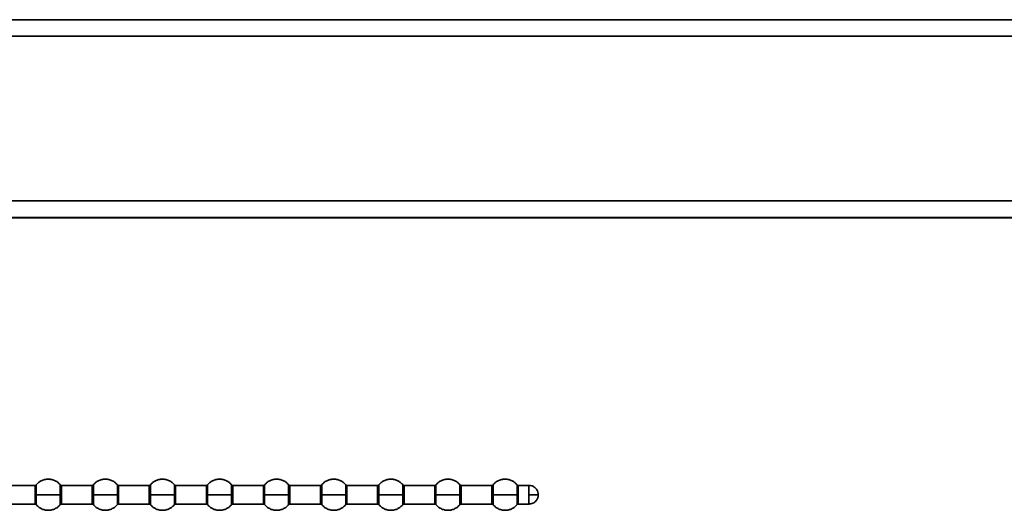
# Model space of a CAD drawing. Header units: millimetres. Extents: x 1 to 1119, y -1 to 863.
# Tile 44 of 211: x 314 to 346, y 259 to 274. Entities that reach past the tile are written whole.
import ezdxf

# ---------------------------------------------------------------- set-up
doc = ezdxf.new("R2010")
doc.units = ezdxf.units.MM

msp = doc.modelspace()

# ---------------------------------------------------------------- linework, layer by layer
at = {"color": 7, "linetype": 'Continuous', "lineweight": 35}
for p, q in [((247.8558, 274.4663), (507.7694, 274.4663)), ((373.5793, 268.1073), (247.8558, 268.1073)), ((314.6734, 259.516), (313.6886, 259.516)), ((316.5067, 259.516), (315.5219, 259.516)), ((318.34, 259.516), (317.3552, 259.516)), ((320.1734, 259.516), (319.1886, 259.516)), ((322.0067, 259.516), (321.0219, 259.516)), ((323.84, 259.516), (322.8552, 259.516)), ((325.6734, 259.516), (324.6886, 259.516)), ((327.5067, 259.516), (326.5219, 259.516)), ((329.34, 259.516), (328.3552, 259.516)), ((330.531, 259.516), (330.1886, 259.516)), ((313.6886, 258.916), (314.6734, 258.916)), ((315.5219, 258.916), (316.5067, 258.916)), ((317.3552, 258.916), (318.34, 258.916)), ((319.1886, 258.916), (320.1734, 258.916)), ((321.0219, 258.916), (322.0067, 258.916)), ((322.8552, 258.916), (323.84, 258.916)), ((324.6886, 258.916), (325.6734, 258.916)), ((326.4833, 259.216), (326.4833, 259.1533)), ((326.5219, 258.916), (327.5067, 258.916)), ((328.3552, 258.916), (329.34, 258.916)), ((330.1886, 258.916), (330.531, 258.916))]:
    msp.add_line(p, q, dxfattribs=at)
at = {"color": 8, "linetype": 'Continuous', "lineweight": 35}
for p, q in [((247.8558, 273.9377), (507.7694, 273.9377)), ((374.6376, 268.6512), (247.8558, 268.6512)), ((374.6376, 268.1164), (247.8558, 268.1164)), ((314.6734, 259.516), (314.6734, 259.216)), ((315.4833, 259.5342), (315.4833, 259.216)), ((315.5219, 259.216), (315.5219, 259.516)), ((316.5067, 259.516), (316.5067, 259.216)), ((317.3167, 259.5342), (317.3167, 259.216)), ((317.3552, 259.216), (317.3552, 259.516)), ((318.34, 259.516), (318.34, 259.216)), ((319.15, 259.5342), (319.15, 259.216)), ((319.1886, 259.216), (319.1886, 259.516)), ((320.1734, 259.516), (320.1734, 259.216)), ((320.9833, 259.5342), (320.9833, 259.216)), ((321.0219, 259.216), (321.0219, 259.516)), ((322.0067, 259.516), (322.0067, 259.216)), ((322.8167, 259.5342), (322.8167, 259.216)), ((322.8552, 259.216), (322.8552, 259.516)), ((323.84, 259.516), (323.84, 259.216)), ((324.65, 259.5342), (324.65, 259.216)), ((324.6886, 259.216), (324.6886, 259.516)), ((325.6734, 259.516), (325.6734, 259.216)), ((326.4833, 259.5342), (326.4833, 259.216)), ((326.5219, 259.1569), (326.5219, 259.516)), ((327.5067, 259.516), (327.5067, 259.216)), ((328.3167, 259.5342), (328.3167, 259.216)), ((328.3552, 259.216), (328.3552, 259.516)), ((329.34, 259.516), (329.34, 259.216)), ((330.15, 259.5342), (330.15, 259.216)), ((330.1886, 259.216), (330.1886, 259.516)), ((330.531, 259.516), (330.531, 259.216)), ((314.6734, 259.216), (314.6734, 258.916)), ((314.7119, 258.8978), (314.7119, 259.216)), ((315.4833, 259.216), (315.4833, 258.8978)), ((315.5219, 258.916), (315.5219, 259.216)), ((316.5067, 259.216), (316.5067, 258.916)), ((316.5453, 258.8978), (316.5453, 259.216)), ((317.3167, 259.216), (317.3167, 258.8978)), ((317.3552, 258.916), (317.3552, 259.216)), ((318.34, 259.216), (318.34, 258.916)), ((318.3786, 258.8978), (318.3786, 259.216)), ((319.15, 259.216), (319.15, 258.8978)), ((319.1886, 258.916), (319.1886, 259.216)), ((320.1734, 259.216), (320.1734, 258.916)), ((320.2119, 258.8978), (320.2119, 259.216)), ((320.9833, 259.216), (320.9833, 258.8978)), ((321.0219, 258.916), (321.0219, 259.216)), ((322.0067, 259.216), (322.0067, 258.916)), ((322.0453, 258.8978), (322.0453, 259.216)), ((322.8167, 259.216), (322.8167, 258.8978)), ((322.8552, 258.916), (322.8552, 259.216)), ((323.84, 259.216), (323.84, 258.916)), ((323.8786, 258.8978), (323.8786, 259.216)), ((324.65, 259.216), (324.65, 258.8978)), ((324.6886, 258.916), (324.6886, 259.216)), ((325.6734, 259.216), (325.6734, 258.916)), ((325.7119, 258.8978), (325.7119, 259.216)), ((326.4833, 259.1533), (326.4833, 258.8978)), ((326.5219, 258.916), (326.5219, 259.1569)), ((327.5067, 259.216), (327.5067, 258.916)), ((327.5453, 258.8978), (327.5453, 259.216)), ((328.3167, 259.216), (328.3167, 258.8978)), ((328.3552, 258.916), (328.3552, 259.216)), ((329.34, 259.216), (329.34, 258.916)), ((329.3786, 258.8978), (329.3786, 259.216)), ((330.15, 259.216), (330.15, 258.8978)), ((330.1886, 258.916), (330.1886, 259.216)), ((330.531, 259.216), (330.531, 258.916))]:
    msp.add_line(p, q, dxfattribs=at)
at = {"color": 7, "linetype": 'Continuous', "lineweight": 35}
for points, knots in [([(315.4833, 259.5342), (315.4605, 259.5588), (315.413, 259.61), (315.3208, 259.6678), (315.214, 259.707), (315.0976, 259.7206), (314.9813, 259.707), (314.8744, 259.6678), (314.7823, 259.61), (314.7348, 259.5588), (314.7119, 259.5342)], [0, 0, 0, 0, 0.1143068, 0.2373118, 0.3668804, 0.5000028, 0.6331196, 0.7626882, 0.8856932, 1, 1, 1, 1]), ([(317.3167, 259.5342), (317.2938, 259.5588), (317.2463, 259.61), (317.1542, 259.6678), (317.0473, 259.707), (316.931, 259.7206), (316.8146, 259.707), (316.7078, 259.6678), (316.6156, 259.61), (316.5681, 259.5588), (316.5453, 259.5342)], [0, 0, 0, 0, 0.1143068, 0.2373116, 0.3668801, 0.5000024, 0.6331192, 0.7626876, 0.8856973, 1, 1, 1, 1]), ([(319.15, 259.5342), (319.1271, 259.5588), (319.0796, 259.61), (318.9875, 259.6678), (318.8806, 259.707), (318.7643, 259.7206), (318.648, 259.707), (318.5411, 259.6678), (318.449, 259.61), (318.4015, 259.5588), (318.3786, 259.5342)], [0, 0, 0, 0, 0.1143027, 0.2373124, 0.3668808, 0.4999976, 0.6331199, 0.7626884, 0.8856932, 1, 1, 1, 1]), ([(320.9833, 259.5342), (320.9605, 259.5588), (320.913, 259.61), (320.8208, 259.6678), (320.714, 259.707), (320.5976, 259.7206), (320.4813, 259.707), (320.3744, 259.6678), (320.2823, 259.61), (320.2348, 259.5588), (320.2119, 259.5342)], [0, 0, 0, 0, 0.1143068, 0.2373118, 0.3668804, 0.4999972, 0.6331196, 0.7626882, 0.8856932, 1, 1, 1, 1]), ([(322.8167, 259.5342), (322.7938, 259.5588), (322.7463, 259.61), (322.6542, 259.6678), (322.5473, 259.707), (322.431, 259.7206), (322.3146, 259.707), (322.2078, 259.6678), (322.1156, 259.61), (322.0681, 259.5588), (322.0453, 259.5342)], [0, 0, 0, 0, 0.1143068, 0.2373118, 0.3668804, 0.5000028, 0.6331196, 0.7626882, 0.8856932, 1, 1, 1, 1]), ([(324.65, 259.5342), (324.6271, 259.5588), (324.5796, 259.61), (324.4875, 259.6678), (324.3806, 259.707), (324.2643, 259.7206), (324.148, 259.707), (324.0411, 259.6678), (323.949, 259.61), (323.9015, 259.5588), (323.8786, 259.5342)], [0, 0, 0, 0, 0.1143068, 0.2373116, 0.3668801, 0.5000024, 0.6331192, 0.7626876, 0.8856973, 1, 1, 1, 1]), ([(326.4833, 259.5342), (326.4605, 259.5588), (326.413, 259.61), (326.3208, 259.6678), (326.214, 259.707), (326.0976, 259.7206), (325.9813, 259.707), (325.8744, 259.6678), (325.7823, 259.61), (325.7348, 259.5588), (325.7119, 259.5342)], [0, 0, 0, 0, 0.1143027, 0.2373124, 0.3668808, 0.4999976, 0.6331199, 0.7626884, 0.8856932, 1, 1, 1, 1]), ([(328.3167, 259.5342), (328.2938, 259.5588), (328.2463, 259.61), (328.1542, 259.6678), (328.0473, 259.707), (327.931, 259.7206), (327.8146, 259.707), (327.7078, 259.6678), (327.6156, 259.61), (327.5681, 259.5588), (327.5453, 259.5342)], [0, 0, 0, 0, 0.1143068, 0.2373118, 0.3668804, 0.4999972, 0.6331196, 0.7626882, 0.8856932, 1, 1, 1, 1]), ([(330.15, 259.5342), (330.1271, 259.5588), (330.0796, 259.61), (329.9875, 259.6678), (329.8806, 259.707), (329.7643, 259.7206), (329.648, 259.707), (329.5411, 259.6678), (329.449, 259.61), (329.4015, 259.5588), (329.3786, 259.5342)], [0, 0, 0, 0, 0.1143068, 0.2373118, 0.3668804, 0.5000028, 0.6331196, 0.7626882, 0.8856932, 1, 1, 1, 1]), ([(314.7119, 259.5342), (314.7095, 259.5316), (314.7044, 259.5262), (314.6948, 259.5205), (314.6843, 259.5167), (314.677, 259.5163), (314.6734, 259.516)], [0, 0, 0, 0, 0.2470357, 0.5000419, 0.7531401, 1, 1, 1, 1]), ([(315.5219, 259.516), (315.5183, 259.5163), (315.5109, 259.5167), (315.5003, 259.5205), (315.4907, 259.5263), (315.4857, 259.5317), (315.4832, 259.5344)], [0, 0, 0, 0, 0.2470097, 0.5000454, 0.753203, 1, 1, 1, 1]), ([(316.5453, 259.5342), (316.5428, 259.5316), (316.5378, 259.5262), (316.5282, 259.5205), (316.5177, 259.5167), (316.5103, 259.5163), (316.5067, 259.516)], [0, 0, 0, 0, 0.247008, 0.4999857, 0.7530556, 1, 1, 1, 1]), ([(317.3552, 259.516), (317.3516, 259.5163), (317.3442, 259.5167), (317.3337, 259.5205), (317.3241, 259.5263), (317.319, 259.5317), (317.3165, 259.5344)], [0, 0, 0, 0, 0.247007, 0.5001464, 0.7532057, 1, 1, 1, 1]), ([(318.3786, 259.5342), (318.3761, 259.5316), (318.3711, 259.5262), (318.3615, 259.5205), (318.351, 259.5167), (318.3437, 259.5163), (318.34, 259.516)], [0, 0, 0, 0, 0.246947, 0.4999453, 0.7530356, 1, 1, 1, 1]), ([(319.1886, 259.516), (319.1849, 259.5163), (319.1775, 259.5167), (319.167, 259.5205), (319.1574, 259.5263), (319.1523, 259.5317), (319.1499, 259.5344)], [0, 0, 0, 0, 0.24700327, 0.50013872, 0.75328977, 1, 1, 1, 1]), ([(320.2119, 259.5342), (320.2095, 259.5316), (320.2044, 259.5262), (320.1948, 259.5205), (320.1843, 259.5167), (320.177, 259.5163), (320.1734, 259.516)], [0, 0, 0, 0, 0.2470344, 0.5000392, 0.7530292, 1, 1, 1, 1]), ([(321.0219, 259.516), (321.0182, 259.5163), (321.0109, 259.5167), (321.0003, 259.5205), (320.9907, 259.5263), (320.9857, 259.5317), (320.9832, 259.5344)], [0, 0, 0, 0, 0.2470295, 0.5000855, 0.7532635, 1, 1, 1, 1]), ([(322.0453, 259.5342), (322.0428, 259.5316), (322.0378, 259.5262), (322.0282, 259.5205), (322.0177, 259.5167), (322.0103, 259.5163), (322.0067, 259.516)], [0, 0, 0, 0, 0.2470357, 0.5000419, 0.7531401, 1, 1, 1, 1]), ([(322.8552, 259.516), (322.8516, 259.5163), (322.8442, 259.5167), (322.8337, 259.5205), (322.8241, 259.5263), (322.819, 259.5317), (322.8165, 259.5344)], [0, 0, 0, 0, 0.2470097, 0.5000454, 0.753203, 1, 1, 1, 1]), ([(323.8786, 259.5342), (323.8761, 259.5316), (323.8711, 259.5262), (323.8615, 259.5205), (323.851, 259.5167), (323.8437, 259.5163), (323.84, 259.516)], [0, 0, 0, 0, 0.247008, 0.4999857, 0.7530556, 1, 1, 1, 1]), ([(324.6886, 259.516), (324.6849, 259.5163), (324.6775, 259.5167), (324.667, 259.5205), (324.6574, 259.5263), (324.6524, 259.5317), (324.6499, 259.5344)], [0, 0, 0, 0, 0.247007, 0.5001464, 0.7532057, 1, 1, 1, 1]), ([(325.7119, 259.5342), (325.7095, 259.5316), (325.7044, 259.5262), (325.6948, 259.5205), (325.6843, 259.5167), (325.677, 259.5163), (325.6734, 259.516)], [0, 0, 0, 0, 0.246947, 0.4999453, 0.7530356, 1, 1, 1, 1]), ([(326.5219, 259.516), (326.5183, 259.5163), (326.5109, 259.5167), (326.5004, 259.5205), (326.4908, 259.5262), (326.4858, 259.5315), (326.4833, 259.5342)], [0, 0, 0, 0, 0.2469792, 0.5000871, 0.7531057, 1, 1, 1, 1]), ([(327.5453, 259.5342), (327.5428, 259.5316), (327.5378, 259.5262), (327.5282, 259.5205), (327.5177, 259.5167), (327.5103, 259.5163), (327.5067, 259.516)], [0, 0, 0, 0, 0.2470344, 0.5000392, 0.7530292, 1, 1, 1, 1]), ([(328.3552, 259.516), (328.3516, 259.5163), (328.3442, 259.5167), (328.3337, 259.5205), (328.3241, 259.5263), (328.319, 259.5317), (328.3165, 259.5344)], [0, 0, 0, 0, 0.2470295, 0.5000855, 0.7532635, 1, 1, 1, 1]), ([(329.3786, 259.5342), (329.3761, 259.5316), (329.3711, 259.5262), (329.3615, 259.5205), (329.351, 259.5167), (329.3437, 259.5163), (329.34, 259.516)], [0, 0, 0, 0, 0.2470357, 0.5000419, 0.7531401, 1, 1, 1, 1]), ([(330.1886, 259.516), (330.1849, 259.5163), (330.1775, 259.5167), (330.167, 259.5205), (330.1574, 259.5263), (330.1523, 259.5317), (330.1499, 259.5344)], [0, 0, 0, 0, 0.2470097, 0.5000454, 0.753203, 1, 1, 1, 1]), ([(330.831, 259.216), (330.8289, 259.2429), (330.8245, 259.299), (330.7876, 259.3796), (330.7242, 259.4525), (330.635, 259.5057), (330.5649, 259.5127), (330.531, 259.516)], [0, 0, 0, 0, 0.17126768, 0.35808136, 0.55385488, 0.78378318, 1, 1, 1, 1]), ([(314.7119, 259.216), (314.7058, 259.216), (314.6948, 259.216), (314.6799, 259.216), (314.6734, 259.216)], [0, 0, 0, 0, 0.5600149, 1, 1, 1, 1]), ([(314.6734, 258.916), (314.677, 258.9158), (314.6843, 258.9153), (314.6948, 258.9116), (314.7044, 258.9059), (314.7095, 258.9005), (314.7119, 258.8978)], [0, 0, 0, 0, 0.2468414, 0.4999459, 0.7529582, 1, 1, 1, 1]), ([(315.4833, 259.216), (315.4473, 259.216), (315.3717, 259.216), (315.2148, 259.216), (315.0322, 259.216), (314.8475, 259.216), (314.7556, 259.216), (314.7119, 259.216)], [0, 0, 0, 0, 0.1742085, 0.3654426, 0.564527, 0.7930064, 1, 1, 1, 1]), ([(315.4832, 258.8977), (315.4857, 258.9004), (315.4907, 258.9058), (315.5003, 258.9115), (315.5109, 258.9153), (315.5183, 258.9158), (315.5219, 258.916)], [0, 0, 0, 0, 0.2468142, 0.4998711, 0.7529975, 1, 1, 1, 1]), ([(315.4833, 259.216), (315.4895, 259.216), (315.5005, 259.216), (315.5154, 259.216), (315.5219, 259.216)], [0, 0, 0, 0, 0.5600149, 1, 1, 1, 1]), ([(316.5453, 259.216), (316.5391, 259.216), (316.5281, 259.216), (316.5132, 259.216), (316.5067, 259.216)], [0, 0, 0, 0, 0.5599524, 1, 1, 1, 1]), ([(316.5067, 258.916), (316.5103, 258.9158), (316.5177, 258.9153), (316.5282, 258.9116), (316.5378, 258.9059), (316.5428, 258.9005), (316.5453, 258.8978)], [0, 0, 0, 0, 0.246926, 0.500002, 0.752986, 1, 1, 1, 1]), ([(317.3167, 259.216), (317.2806, 259.216), (317.2051, 259.216), (317.0481, 259.216), (316.8655, 259.216), (316.6808, 259.216), (316.5889, 259.216), (316.5453, 259.216)], [0, 0, 0, 0, 0.1742085, 0.3654426, 0.564527, 0.7930064, 1, 1, 1, 1]), ([(317.3165, 258.8977), (317.319, 258.9004), (317.324, 258.9058), (317.3337, 258.9115), (317.3442, 258.9153), (317.3516, 258.9158), (317.3552, 258.916)], [0, 0, 0, 0, 0.2468116, 0.4997701, 0.7530002, 1, 1, 1, 1]), ([(317.3167, 259.216), (317.3228, 259.216), (317.3338, 259.216), (317.3487, 259.216), (317.3552, 259.216)], [0, 0, 0, 0, 0.5600149, 1, 1, 1, 1]), ([(318.3786, 259.216), (318.3724, 259.216), (318.3614, 259.216), (318.3466, 259.216), (318.34, 259.216)], [0, 0, 0, 0, 0.5600149, 1, 1, 1, 1]), ([(318.34, 258.916), (318.3437, 258.9158), (318.351, 258.9153), (318.3615, 258.9116), (318.3711, 258.9059), (318.3761, 258.9005), (318.3786, 258.8978)], [0, 0, 0, 0, 0.246946, 0.5000425, 0.7530469, 1, 1, 1, 1]), ([(319.15, 259.216), (319.114, 259.216), (319.0384, 259.216), (318.8815, 259.216), (318.6989, 259.216), (318.5142, 259.216), (318.4223, 259.216), (318.3786, 259.216)], [0, 0, 0, 0, 0.1742042, 0.3654383, 0.5645282, 0.7930021, 1, 1, 1, 1]), ([(319.1499, 258.8977), (319.1523, 258.9004), (319.1574, 258.9058), (319.167, 258.9115), (319.1775, 258.9153), (319.1849, 258.9158), (319.1886, 258.916)], [0, 0, 0, 0, 0.2467275, 0.4997778, 0.753004, 1, 1, 1, 1]), ([(319.15, 259.216), (319.1562, 259.216), (319.1672, 259.216), (319.182, 259.216), (319.1886, 259.216)], [0, 0, 0, 0, 0.5599524, 1, 1, 1, 1]), ([(320.2119, 259.216), (320.2058, 259.216), (320.1948, 259.216), (320.1799, 259.216), (320.1734, 259.216)], [0, 0, 0, 0, 0.5600149, 1, 1, 1, 1]), ([(320.1734, 258.916), (320.177, 258.9158), (320.1843, 258.9153), (320.1948, 258.9116), (320.2044, 258.9059), (320.2095, 258.9005), (320.2119, 258.8978)], [0, 0, 0, 0, 0.2469524, 0.4999486, 0.7529596, 1, 1, 1, 1]), ([(320.9833, 259.216), (320.9473, 259.216), (320.8717, 259.216), (320.7148, 259.216), (320.5322, 259.216), (320.3475, 259.216), (320.2556, 259.216), (320.2119, 259.216)], [0, 0, 0, 0, 0.17420433, 0.36544363, 0.56452804, 0.79300203, 1, 1, 1, 1]), ([(320.9832, 258.8977), (320.9857, 258.9004), (320.9907, 258.9058), (321.0003, 258.9115), (321.0109, 258.9153), (321.0182, 258.9158), (321.0219, 258.916)], [0, 0, 0, 0, 0.2467537, 0.4998309, 0.7529777, 1, 1, 1, 1]), ([(320.9833, 259.216), (320.9895, 259.216), (321.0005, 259.216), (321.0154, 259.216), (321.0219, 259.216)], [0, 0, 0, 0, 0.5600149, 1, 1, 1, 1]), ([(322.0453, 259.216), (322.0391, 259.216), (322.0281, 259.216), (322.0132, 259.216), (322.0067, 259.216)], [0, 0, 0, 0, 0.5600149, 1, 1, 1, 1]), ([(322.0067, 258.916), (322.0103, 258.9158), (322.0177, 258.9153), (322.0282, 258.9116), (322.0378, 258.9059), (322.0428, 258.9005), (322.0453, 258.8978)], [0, 0, 0, 0, 0.2468414, 0.4999459, 0.7529582, 1, 1, 1, 1]), ([(322.8167, 259.216), (322.7806, 259.216), (322.7051, 259.216), (322.5481, 259.216), (322.3655, 259.216), (322.1808, 259.216), (322.0889, 259.216), (322.0453, 259.216)], [0, 0, 0, 0, 0.1742085, 0.3654426, 0.564527, 0.7930064, 1, 1, 1, 1]), ([(322.8165, 258.8977), (322.819, 258.9004), (322.824, 258.9058), (322.8337, 258.9115), (322.8442, 258.9153), (322.8516, 258.9158), (322.8552, 258.916)], [0, 0, 0, 0, 0.2468142, 0.4998711, 0.7529975, 1, 1, 1, 1]), ([(322.8167, 259.216), (322.8228, 259.216), (322.8338, 259.216), (322.8487, 259.216), (322.8552, 259.216)], [0, 0, 0, 0, 0.5600149, 1, 1, 1, 1]), ([(323.8786, 259.216), (323.8724, 259.216), (323.8614, 259.216), (323.8466, 259.216), (323.84, 259.216)], [0, 0, 0, 0, 0.5599524, 1, 1, 1, 1]), ([(323.84, 258.916), (323.8437, 258.9158), (323.851, 258.9153), (323.8615, 258.9116), (323.8711, 258.9059), (323.8761, 258.9005), (323.8786, 258.8978)], [0, 0, 0, 0, 0.246926, 0.500002, 0.752986, 1, 1, 1, 1]), ([(324.65, 259.216), (324.614, 259.216), (324.5384, 259.216), (324.3815, 259.216), (324.1989, 259.216), (324.0142, 259.216), (323.9223, 259.216), (323.8786, 259.216)], [0, 0, 0, 0, 0.1742085, 0.3654426, 0.564527, 0.7930064, 1, 1, 1, 1]), ([(324.6499, 258.8977), (324.6524, 258.9004), (324.6574, 258.9058), (324.667, 258.9115), (324.6775, 258.9153), (324.6849, 258.9158), (324.6886, 258.916)], [0, 0, 0, 0, 0.2468116, 0.4997701, 0.7530002, 1, 1, 1, 1]), ([(324.65, 259.216), (324.6562, 259.216), (324.6672, 259.216), (324.682, 259.216), (324.6886, 259.216)], [0, 0, 0, 0, 0.5600149, 1, 1, 1, 1]), ([(325.7119, 259.216), (325.7058, 259.216), (325.6948, 259.216), (325.6799, 259.216), (325.6734, 259.216)], [0, 0, 0, 0, 0.5600149, 1, 1, 1, 1]), ([(325.6734, 258.916), (325.677, 258.9158), (325.6843, 258.9153), (325.6948, 258.9116), (325.7044, 258.9059), (325.7095, 258.9005), (325.7119, 258.8978)], [0, 0, 0, 0, 0.246946, 0.5000425, 0.7530469, 1, 1, 1, 1]), ([(326.4833, 259.216), (326.4473, 259.216), (326.3717, 259.216), (326.2148, 259.216), (326.0322, 259.216), (325.8475, 259.216), (325.7556, 259.216), (325.7119, 259.216)], [0, 0, 0, 0, 0.1742042, 0.3654383, 0.5645282, 0.7930021, 1, 1, 1, 1]), ([(326.4833, 259.1533), (326.4858, 259.1538), (326.4908, 259.1549), (326.5004, 259.156), (326.5109, 259.1567), (326.5183, 259.1568), (326.5219, 259.1569)], [0, 0, 0, 0, 0.2469607, 0.4999782, 0.7530488, 1, 1, 1, 1]), ([(326.4833, 258.8979), (326.4858, 258.9005), (326.4908, 258.9059), (326.5004, 258.9116), (326.5109, 258.9153), (326.5183, 258.9158), (326.5219, 258.916)], [0, 0, 0, 0, 0.2468942, 0.4999128, 0.7530206, 1, 1, 1, 1]), ([(327.5453, 259.216), (327.5391, 259.216), (327.5281, 259.216), (327.5132, 259.216), (327.5067, 259.216)], [0, 0, 0, 0, 0.5600149, 1, 1, 1, 1]), ([(327.5067, 258.916), (327.5103, 258.9158), (327.5177, 258.9153), (327.5282, 258.9116), (327.5378, 258.9059), (327.5428, 258.9005), (327.5453, 258.8978)], [0, 0, 0, 0, 0.2469524, 0.4999486, 0.7529596, 1, 1, 1, 1]), ([(328.3167, 259.216), (328.2806, 259.216), (328.2051, 259.216), (328.0481, 259.216), (327.8655, 259.216), (327.6808, 259.216), (327.5889, 259.216), (327.5453, 259.216)], [0, 0, 0, 0, 0.17420433, 0.36544363, 0.56452804, 0.79300203, 1, 1, 1, 1]), ([(328.3165, 258.8977), (328.319, 258.9004), (328.324, 258.9058), (328.3337, 258.9115), (328.3442, 258.9153), (328.3516, 258.9158), (328.3552, 258.916)], [0, 0, 0, 0, 0.2467537, 0.4998309, 0.7529777, 1, 1, 1, 1]), ([(328.3167, 259.216), (328.3228, 259.216), (328.3338, 259.216), (328.3487, 259.216), (328.3552, 259.216)], [0, 0, 0, 0, 0.5600149, 1, 1, 1, 1]), ([(329.3786, 259.216), (329.3724, 259.216), (329.3614, 259.216), (329.3466, 259.216), (329.34, 259.216)], [0, 0, 0, 0, 0.5600149, 1, 1, 1, 1]), ([(329.34, 258.916), (329.3437, 258.9158), (329.351, 258.9153), (329.3615, 258.9116), (329.3711, 258.9059), (329.3761, 258.9005), (329.3786, 258.8978)], [0, 0, 0, 0, 0.2468414, 0.4999459, 0.7529582, 1, 1, 1, 1]), ([(330.15, 259.216), (330.114, 259.216), (330.0384, 259.216), (329.8815, 259.216), (329.6989, 259.216), (329.5142, 259.216), (329.4223, 259.216), (329.3786, 259.216)], [0, 0, 0, 0, 0.1742085, 0.3654426, 0.564527, 0.7930064, 1, 1, 1, 1]), ([(330.1499, 258.8977), (330.1523, 258.9004), (330.1574, 258.9058), (330.167, 258.9115), (330.1775, 258.9153), (330.1849, 258.9158), (330.1886, 258.916)], [0, 0, 0, 0, 0.2468142, 0.4998711, 0.7529975, 1, 1, 1, 1]), ([(330.15, 259.216), (330.1562, 259.216), (330.1672, 259.216), (330.182, 259.216), (330.1886, 259.216)], [0, 0, 0, 0, 0.5600149, 1, 1, 1, 1]), ([(330.531, 258.916), (330.5747, 258.9216), (330.6647, 258.9331), (330.7651, 259.0165), (330.8217, 259.1169), (330.828, 259.184), (330.831, 259.216)], [0, 0, 0, 0, 0.2779831, 0.5720602, 0.7960709, 1, 1, 1, 1]), ([(330.831, 259.216), (330.8289, 259.216), (330.8245, 259.216), (330.7876, 259.216), (330.7242, 259.216), (330.635, 259.216), (330.5649, 259.216), (330.531, 259.216)], [0, 0, 0, 0, 0.1712711, 0.3580784, 0.5538449, 0.7837822, 1, 1, 1, 1]), ([(314.7119, 258.8978), (314.7348, 258.8732), (314.7823, 258.8221), (314.8744, 258.7643), (314.9813, 258.7251), (315.0976, 258.7114), (315.214, 258.7251), (315.3208, 258.7643), (315.413, 258.8221), (315.4605, 258.8732), (315.4833, 258.8978)], [0, 0, 0, 0, 0.1143068, 0.2373118, 0.3668804, 0.4999972, 0.6331196, 0.7626882, 0.8856932, 1, 1, 1, 1]), ([(316.5453, 258.8978), (316.5681, 258.8732), (316.6156, 258.8221), (316.7078, 258.7643), (316.8146, 258.7251), (316.931, 258.7114), (317.0473, 258.7251), (317.1542, 258.7643), (317.2463, 258.8221), (317.2938, 258.8732), (317.3167, 258.8978)], [0, 0, 0, 0, 0.1143027, 0.2373124, 0.3668808, 0.4999976, 0.6331199, 0.7626884, 0.8856932, 1, 1, 1, 1]), ([(318.3786, 258.8978), (318.4015, 258.8732), (318.449, 258.8221), (318.5411, 258.7643), (318.648, 258.7251), (318.7643, 258.7114), (318.8806, 258.7251), (318.9875, 258.7643), (319.0796, 258.8221), (319.1271, 258.8732), (319.15, 258.8978)], [0, 0, 0, 0, 0.1143068, 0.2373116, 0.3668801, 0.5000024, 0.6331192, 0.7626876, 0.8856973, 1, 1, 1, 1]), ([(320.2119, 258.8978), (320.2348, 258.8732), (320.2823, 258.8221), (320.3744, 258.7643), (320.4813, 258.7251), (320.5976, 258.7114), (320.714, 258.7251), (320.8208, 258.7643), (320.913, 258.8221), (320.9605, 258.8732), (320.9833, 258.8978)], [0, 0, 0, 0, 0.1143068, 0.2373118, 0.3668804, 0.5000028, 0.6331196, 0.7626882, 0.8856932, 1, 1, 1, 1]), ([(322.0453, 258.8978), (322.0681, 258.8732), (322.1156, 258.8221), (322.2078, 258.7643), (322.3146, 258.7251), (322.431, 258.7114), (322.5473, 258.7251), (322.6542, 258.7643), (322.7463, 258.8221), (322.7938, 258.8732), (322.8167, 258.8978)], [0, 0, 0, 0, 0.1143068, 0.2373118, 0.3668804, 0.4999972, 0.6331196, 0.7626882, 0.8856932, 1, 1, 1, 1]), ([(323.8786, 258.8978), (323.9015, 258.8732), (323.949, 258.8221), (324.0411, 258.7643), (324.148, 258.7251), (324.2643, 258.7114), (324.3806, 258.7251), (324.4875, 258.7643), (324.5796, 258.8221), (324.6271, 258.8732), (324.65, 258.8978)], [0, 0, 0, 0, 0.1143027, 0.2373124, 0.3668808, 0.4999976, 0.6331199, 0.7626884, 0.8856932, 1, 1, 1, 1]), ([(325.7119, 258.8978), (325.7348, 258.8732), (325.7823, 258.8221), (325.8744, 258.7643), (325.9813, 258.7251), (326.0976, 258.7114), (326.214, 258.7251), (326.3208, 258.7643), (326.413, 258.8221), (326.4605, 258.8732), (326.4833, 258.8978)], [0, 0, 0, 0, 0.1143068, 0.2373116, 0.3668801, 0.5000024, 0.6331192, 0.7626876, 0.8856973, 1, 1, 1, 1]), ([(327.5453, 258.8978), (327.5681, 258.8732), (327.6156, 258.8221), (327.7078, 258.7643), (327.8146, 258.7251), (327.931, 258.7114), (328.0473, 258.7251), (328.1542, 258.7643), (328.2463, 258.8221), (328.2938, 258.8732), (328.3167, 258.8978)], [0, 0, 0, 0, 0.1143068, 0.2373118, 0.3668804, 0.5000028, 0.6331196, 0.7626882, 0.8856932, 1, 1, 1, 1]), ([(329.3786, 258.8978), (329.4015, 258.8732), (329.449, 258.8221), (329.5411, 258.7643), (329.648, 258.7251), (329.7643, 258.7114), (329.8806, 258.7251), (329.9875, 258.7643), (330.0796, 258.8221), (330.1271, 258.8732), (330.15, 258.8978)], [0, 0, 0, 0, 0.1143068, 0.2373118, 0.3668804, 0.4999972, 0.6331196, 0.7626882, 0.8856932, 1, 1, 1, 1])]:
    msp.add_open_spline(points, degree=3, knots=knots, dxfattribs=at)
at = {"color": 8, "linetype": 'Continuous', "lineweight": 35}
for points in [[(314.7119, 259.216), (314.7119, 259.2461), (314.7119, 259.3142), (314.7119, 259.3968), (314.7119, 259.4589), (314.7119, 259.4998), (314.7119, 259.5286), (314.7119, 259.5323), (314.7119, 259.5342)], [(316.5453, 259.216), (316.5453, 259.2461), (316.5453, 259.3142), (316.5453, 259.3968), (316.5453, 259.4589), (316.5453, 259.4998), (316.5453, 259.5286), (316.5453, 259.5323), (316.5453, 259.5342)], [(318.3786, 259.216), (318.3786, 259.2461), (318.3786, 259.3142), (318.3786, 259.3968), (318.3786, 259.4589), (318.3786, 259.4998), (318.3786, 259.5286), (318.3786, 259.5323), (318.3786, 259.5342)], [(320.2119, 259.216), (320.2119, 259.2461), (320.2119, 259.3142), (320.2119, 259.3968), (320.2119, 259.4589), (320.2119, 259.4998), (320.2119, 259.5286), (320.2119, 259.5323), (320.2119, 259.5342)], [(322.0453, 259.216), (322.0453, 259.2461), (322.0453, 259.3142), (322.0453, 259.3968), (322.0453, 259.4589), (322.0453, 259.4998), (322.0453, 259.5286), (322.0453, 259.5323), (322.0453, 259.5342)], [(323.8786, 259.216), (323.8786, 259.2461), (323.8786, 259.3142), (323.8786, 259.3968), (323.8786, 259.4589), (323.8786, 259.4998), (323.8786, 259.5286), (323.8786, 259.5323), (323.8786, 259.5342)], [(325.7119, 259.216), (325.7119, 259.2461), (325.7119, 259.3142), (325.7119, 259.3968), (325.7119, 259.4589), (325.7119, 259.4998), (325.7119, 259.5286), (325.7119, 259.5323), (325.7119, 259.5342)], [(327.5453, 259.216), (327.5453, 259.2461), (327.5453, 259.3142), (327.5453, 259.3968), (327.5453, 259.4589), (327.5453, 259.4998), (327.5453, 259.5286), (327.5453, 259.5323), (327.5453, 259.5342)], [(329.3786, 259.216), (329.3786, 259.2461), (329.3786, 259.3142), (329.3786, 259.3968), (329.3786, 259.4589), (329.3786, 259.4998), (329.3786, 259.5286), (329.3786, 259.5323), (329.3786, 259.5342)]]:
    msp.add_open_spline(points, degree=3, knots=[0, 0, 0, 0, 0.1806514, 0.4091335, 0.5428438, 0.68787, 0.8415709, 1, 1, 1, 1], dxfattribs=at)

doc.saveas('drawing.dxf')
